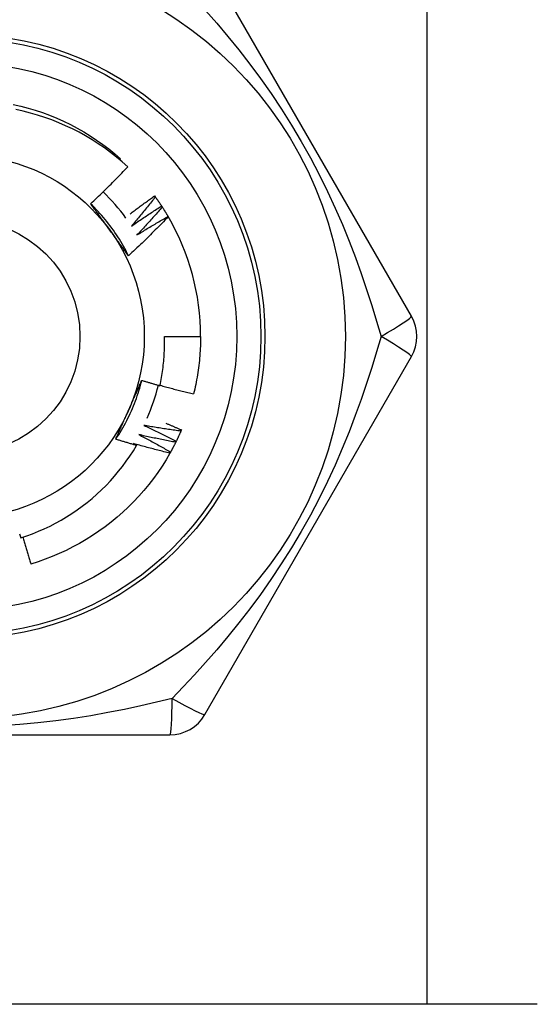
# Model space of a CAD drawing. Header units: inches. Extents: x 2.8 to 89.6, y 4.6 to 48.7.
# Tile 22 of 75: x 17.262 to 17.515, y 12.207 to 12.689. Entities that reach past the tile are written whole.
import ezdxf

# ---------------------------------------------------------------- set-up
doc = ezdxf.new("R2010")
doc.units = ezdxf.units.IN
doc.header["$MEASUREMENT"] = 0
doc.layers.add('Visible Edges(ANSI)', color=7, linetype='Continuous', lineweight=25)
doc.layers.add('Visible Tangent Edges(ANSI)', color=7, linetype='Continuous', lineweight=25)

msp = doc.modelspace()

# ---------------------------------------------------------------- linework, layer by layer
at = {"layer": 'Visible Edges(ANSI)'}
for p, q in [((17.45345440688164, 12.5435842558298), (17.35230459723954, 12.7187808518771)), ((17.31063890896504, 12.62019455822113), (17.31108156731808, 12.62071169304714)), ((17.32770290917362, 12.60250699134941), (17.32805907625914, 12.6020195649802)), ((17.33114593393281, 12.59755630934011), (17.33147632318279, 12.59705104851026)), ((17.33432735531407, 12.59243358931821), (17.33437582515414, 12.59235075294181)), ((17.33253397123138, 12.53374165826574), (17.35024853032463, 12.53374165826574)), ((17.35230453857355, 12.34870237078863), (17.45345433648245, 12.52389895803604)), ((17.34085733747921, 12.48798987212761), (17.34061808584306, 12.48743561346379)), ((17.13295694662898, 12.33885976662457), (17.33525656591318, 12.33885976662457)), ((17.46125680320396, 12.20697000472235), (17.00695680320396, 12.20697000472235)), ((17.51510680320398, 12.20697000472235), (17.46125680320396, 12.20697000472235))]:
    msp.add_line(p, q, dxfattribs=at)
at = {"layer": 'Visible Edges(ANSI)', "flags": 128}
for points in [[(17.25854426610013, 12.64728333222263), (17.26216806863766, 12.64644244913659), (17.26576308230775, 12.64548592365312), (17.26932561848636, 12.64441476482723), (17.27285202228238, 12.64323006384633), (17.27633867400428, 12.64193301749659), (17.27978199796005, 12.64052498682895), (17.28317845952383, 12.63900739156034), (17.2865245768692, 12.63738180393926), (17.28981691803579, 12.63564987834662), (17.29305210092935, 12.63381339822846), (17.2962268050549, 12.63187425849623), (17.29933778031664, 12.62983443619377), (17.3023818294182, 12.62769601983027), (17.30535583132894, 12.62546121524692), (17.30825674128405, 12.6231323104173), (17.31108156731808, 12.62071169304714)], [(17.31457319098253, 12.61674294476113), (17.3118327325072, 12.61918028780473), (17.30901949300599, 12.62152674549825), (17.30613576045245, 12.62378074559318), (17.30318381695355, 12.62594069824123), (17.30016596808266, 12.62800503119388), (17.29708450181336, 12.62997216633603), (17.2939417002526, 12.63184051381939), (17.29073986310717, 12.63360850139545), (17.28748127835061, 12.6352745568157), (17.28416823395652, 12.63683709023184), (17.28080302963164, 12.63829452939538), (17.27738904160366, 12.63964486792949), (17.27393687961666, 12.64088377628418), (17.27045095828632, 12.6420099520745), (17.26693405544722, 12.64302280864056), (17.26338894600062, 12.64392172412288), (17.25981840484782, 12.64470610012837)], [(17.29639541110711, 12.59866484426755), (17.29717793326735, 12.59939310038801), (17.29795828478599, 12.60012356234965), (17.29873647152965, 12.60085623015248), (17.29951248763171, 12.60159109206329), (17.30028632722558, 12.60232815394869), (17.30105799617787, 12.60306739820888), (17.30182748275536, 12.60380883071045), (17.30259478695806, 12.60455243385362), (17.30335990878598, 12.60529821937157), (17.30412284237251, 12.60604616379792), (17.30488358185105, 12.60679627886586), (17.3056421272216, 12.60754854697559), (17.30639847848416, 12.60830296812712), (17.30715262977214, 12.60905953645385), (17.30790457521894, 12.60981824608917), (17.30865433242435, 12.61057910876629), (17.30940189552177, 12.6113421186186), (17.3101472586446, 12.61210726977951), (17.31089042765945, 12.61287456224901), (17.31163139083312, 12.61364399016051), (17.3123701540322, 12.61441554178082), (17.31310671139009, 12.61518922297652), (17.3138410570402, 12.61596502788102), (17.31457319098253, 12.61674294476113)], [(17.31494939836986, 12.57321541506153), (17.31436079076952, 12.57439597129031), (17.31375497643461, 12.57556781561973), (17.31313210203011, 12.57673070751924), (17.3124923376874, 12.57788441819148), (17.31183584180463, 12.57902870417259), (17.31116276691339, 12.58016333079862), (17.31047327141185, 12.58128806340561), (17.30976752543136, 12.58240266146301), (17.3090456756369, 12.58350689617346), (17.30830788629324, 12.58460051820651), (17.30755431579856, 12.58568330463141), (17.30678512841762, 12.58675500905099), (17.30600047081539, 12.5878153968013), (17.30520051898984, 12.58886423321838), (17.30438541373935, 12.58990128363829), (17.30355532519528, 12.59092630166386), (17.30271041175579, 12.59193906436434), (17.30185083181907, 12.59293933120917), (17.30097674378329, 12.5939268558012), (17.3000883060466, 12.59490141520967), (17.29918567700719, 12.59586276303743), (17.29826901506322, 12.59681066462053), (17.29733847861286, 12.597744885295), (17.29639423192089, 12.59866518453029)], [(17.30577169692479, 12.58580924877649), (17.30537877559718, 12.58635004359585), (17.30498620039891, 12.5868903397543), (17.30459394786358, 12.58743014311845), (17.30420198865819, 12.58796946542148), (17.30381031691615, 12.58850830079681), (17.30341890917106, 12.58904666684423), (17.30302773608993, 12.58958456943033), (17.30263678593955, 12.59012202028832), (17.30224604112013, 12.59065901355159), (17.30185547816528, 12.59119556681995), (17.3014650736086, 12.59173168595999), (17.3010748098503, 12.59226737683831), (17.30068466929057, 12.59280264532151), (17.30029462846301, 12.59333749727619), (17.29990466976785, 12.59387194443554), (17.29951476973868, 12.59440599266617), (17.29912491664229, 12.59493964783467), (17.29873508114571, 12.59547291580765), (17.29834525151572, 12.5960058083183), (17.29795539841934, 12.59653833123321), (17.29756551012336, 12.5970704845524), (17.29717556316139, 12.59760228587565), (17.29678553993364, 12.59813373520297), (17.29639541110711, 12.59866484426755)], [(17.31580271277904, 12.59372268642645), (17.31629133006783, 12.5940978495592), (17.31678058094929, 12.5944722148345), (17.31727046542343, 12.59484579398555), (17.31776098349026, 12.59521858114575), (17.31825212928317, 12.59559057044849), (17.31874390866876, 12.59596176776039), (17.31923632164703, 12.59633217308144), (17.31972936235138, 12.59670178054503), (17.32022303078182, 12.59707059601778), (17.32071732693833, 12.59743861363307), (17.32121225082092, 12.59780583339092), (17.32170780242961, 12.59817226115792), (17.32220397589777, 12.59853788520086), (17.32270077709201, 12.59890271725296), (17.32319820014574, 12.59926674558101), (17.32369624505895, 12.5996299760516), (17.32419491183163, 12.59999240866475), (17.32469419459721, 12.60035403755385), (17.32519410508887, 12.6007148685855), (17.32569463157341, 12.6010748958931), (17.32619577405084, 12.60143412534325), (17.32669753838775, 12.60179255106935), (17.32719991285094, 12.6021501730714), (17.32770290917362, 12.60250699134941)], [(17.32805907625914, 12.6020195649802), (17.32758706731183, 12.60141397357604), (17.32711387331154, 12.60080926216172), (17.32663949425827, 12.60020542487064), (17.32616392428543, 12.59960247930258), (17.32568716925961, 12.59900041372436), (17.32520923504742, 12.59839923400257), (17.32473011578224, 12.59779894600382), (17.32424981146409, 12.59719954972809), (17.32376832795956, 12.5966010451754), (17.32328566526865, 12.59600343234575), (17.32280181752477, 12.59540671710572), (17.32231679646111, 12.59481089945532), (17.32183059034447, 12.59421598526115), (17.32134321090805, 12.59362196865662), (17.32085465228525, 12.59302886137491), (17.32036492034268, 12.59243665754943), (17.31987400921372, 12.59184536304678), (17.319381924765, 12.59125498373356), (17.31888866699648, 12.59066550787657), (17.31839423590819, 12.59007695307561), (17.31789863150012, 12.58948931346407), (17.31740185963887, 12.58890258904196), (17.31690391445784, 12.58831678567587), (17.31640479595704, 12.58773190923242)], [(17.32805907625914, 12.6020195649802), (17.32819183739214, 12.60183650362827), (17.3283242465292, 12.601653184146), (17.32845629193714, 12.60146961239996), (17.32858798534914, 12.60128578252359), (17.32871931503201, 12.60110169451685), (17.32885029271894, 12.60091734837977), (17.32898090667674, 12.60073274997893), (17.32911116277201, 12.60054789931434), (17.32924105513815, 12.600362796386), (17.32937058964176, 12.60017743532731), (17.32949976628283, 12.59999182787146), (17.32962857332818, 12.59980596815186), (17.32975702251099, 12.59961985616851), (17.32988511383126, 12.599433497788), (17.33001283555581, 12.59924688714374), (17.33014019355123, 12.59906003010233), (17.33026719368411, 12.59887292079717), (17.33039382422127, 12.59868557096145), (17.33052009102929, 12.59849796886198), (17.33064599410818, 12.59831012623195), (17.33077152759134, 12.59812203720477), (17.33089669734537, 12.59793370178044), (17.33102149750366, 12.59774512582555), (17.33114593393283, 12.59755630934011)], [(17.31640479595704, 12.58773190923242), (17.3170092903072, 12.58815487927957), (17.3176146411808, 12.58857667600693), (17.31822084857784, 12.58899728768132), (17.31882791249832, 12.58941672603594), (17.31943582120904, 12.58983497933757), (17.3200445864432, 12.59025204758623), (17.3206541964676, 12.59066793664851), (17.32126465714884, 12.59108264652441), (17.32187595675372, 12.59149616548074), (17.32248810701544, 12.59190850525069), (17.3231010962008, 12.59231965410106), (17.32371493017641, 12.59272961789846), (17.32432959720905, 12.59313839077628), (17.32494510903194, 12.59354597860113), (17.32556145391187, 12.59395237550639), (17.32617863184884, 12.59435758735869), (17.32679664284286, 12.5947616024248), (17.32741548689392, 12.59516442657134), (17.32803516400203, 12.59556605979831), (17.32865566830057, 12.5959665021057), (17.32927699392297, 12.59636574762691), (17.3298991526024, 12.59676379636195), (17.33052213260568, 12.59716064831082), (17.33114593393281, 12.59755630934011)], [(17.33147632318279, 12.59705104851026), (17.33097351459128, 12.59647077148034), (17.33046957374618, 12.59589143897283), (17.32996448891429, 12.59531303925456), (17.32945826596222, 12.5947355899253), (17.32895091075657, 12.59415907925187), (17.32844241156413, 12.59358351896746), (17.3279327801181, 12.59300890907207), (17.32742201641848, 12.5924352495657), (17.32691011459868, 12.59186254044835), (17.3263970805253, 12.59129078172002), (17.32588292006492, 12.59071998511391), (17.32536762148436, 12.59015015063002), (17.32485119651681, 12.58958127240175), (17.32433363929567, 12.5890133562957), (17.32381495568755, 12.58844640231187), (17.32329514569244, 12.58788041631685), (17.32277420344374, 12.58731539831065), (17.32225214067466, 12.58675135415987), (17.32172895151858, 12.58618827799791), (17.32120464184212, 12.58562617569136), (17.32067920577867, 12.58506505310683), (17.32015264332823, 12.58450490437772), (17.319624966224, 12.58394574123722), (17.31909616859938, 12.58338755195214)], [(17.33147632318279, 12.59705104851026), (17.33159940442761, 12.59686134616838), (17.3317221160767, 12.59667140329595), (17.33184445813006, 12.59648121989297), (17.33196643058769, 12.59629080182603), (17.33208803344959, 12.59610014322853), (17.33220926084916, 12.59590925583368), (17.332330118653, 12.59571812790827), (17.33245060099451, 12.59552675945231), (17.33257071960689, 12.59533516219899), (17.33269045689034, 12.59514333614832), (17.33280981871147, 12.59495126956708), (17.33292880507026, 12.5947589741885), (17.33304742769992, 12.59456644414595), (17.33316566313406, 12.59437369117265), (17.33328353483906, 12.5941807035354), (17.33340101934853, 12.59398748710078), (17.33351814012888, 12.59379404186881), (17.3336348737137, 12.59360036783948), (17.33375123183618, 12.5934064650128), (17.33386721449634, 12.59321233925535), (17.33398282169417, 12.59301799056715), (17.33409804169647, 12.5928234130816), (17.33421288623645, 12.59262861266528), (17.33432735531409, 12.59243358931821)], [(17.33437582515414, 12.59235075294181), (17.33359340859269, 12.59152722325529), (17.33280865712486, 12.59070595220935), (17.33202155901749, 12.58988693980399), (17.33123212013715, 12.58907020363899), (17.33044035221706, 12.58825573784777), (17.329646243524, 12.58744355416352), (17.32884980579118, 12.58663365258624), (17.32805103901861, 12.58582603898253), (17.32724994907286, 12.58502071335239), (17.32644653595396, 12.58421769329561), (17.32564079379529, 12.5834169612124), (17.32483272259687, 12.58261852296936), (17.32402232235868, 12.58182238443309), (17.32320960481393, 12.58102855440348), (17.32239456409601, 12.58023703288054), (17.32157720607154, 12.57944782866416), (17.3207575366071, 12.57866094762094), (17.31993555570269, 12.57787639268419), (17.31911127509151, 12.57709416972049), (17.31828468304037, 12.57631428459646), (17.31745579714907, 12.57553674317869), (17.31662461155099, 12.57476155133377), (17.31579113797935, 12.57398871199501), (17.31495537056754, 12.5732182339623)], [(17.31909616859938, 12.58338755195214), (17.31972180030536, 12.5837785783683), (17.32034822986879, 12.58416838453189), (17.32097545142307, 12.58455697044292), (17.32160346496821, 12.58494433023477), (17.3222322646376, 12.58533046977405), (17.32286185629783, 12.58571537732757), (17.32349222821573, 12.58609907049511), (17.32412339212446, 12.58648153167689), (17.32475533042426, 12.58686276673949), (17.3253880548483, 12.58724276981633), (17.32602155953, 12.5876215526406), (17.32665584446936, 12.5879991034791), (17.32729090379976, 12.58837542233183), (17.32792673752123, 12.5887505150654), (17.32856334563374, 12.58912437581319), (17.32920072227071, 12.58949700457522), (17.32983887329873, 12.58986839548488), (17.33047779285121, 12.59023856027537), (17.33111748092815, 12.5906074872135), (17.33175793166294, 12.59097518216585), (17.33239914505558, 12.59134163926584), (17.33304111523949, 12.59170685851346), (17.33368385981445, 12.59207084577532), (17.33432735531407, 12.59243358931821)], [(17.31495537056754, 12.5732182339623), (17.31457314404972, 12.57373843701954), (17.31419107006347, 12.57425892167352), (17.3138091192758, 12.57477970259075), (17.31342726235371, 12.57530079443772), (17.31304548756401, 12.57582221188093), (17.31266375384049, 12.57634396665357), (17.31228204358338, 12.57686607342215), (17.31190033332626, 12.57738854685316), (17.31151858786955, 12.57791140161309), (17.31113679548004, 12.57843464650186), (17.31075492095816, 12.57895830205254), (17.31037294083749, 12.57948237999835), (17.30999083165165, 12.58000689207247), (17.30960856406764, 12.58053185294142), (17.30922611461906, 12.58105727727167), (17.30884345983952, 12.58158317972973), (17.30846057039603, 12.5821095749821), (17.30807742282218, 12.58263647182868), (17.30769399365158, 12.58316388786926), (17.30731025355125, 12.58369184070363), (17.30692617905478, 12.58422033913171), (17.30654174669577, 12.58474939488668), (17.30615692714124, 12.58527903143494), (17.30577169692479, 12.58580924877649)], [(17.33033233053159, 12.50964908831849), (17.33054177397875, 12.51063825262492), (17.3307411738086, 12.51162975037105), (17.33093045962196, 12.51262336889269), (17.33110954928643, 12.51361863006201), (17.33127843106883, 12.51461542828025), (17.33143708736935, 12.51561368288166), (17.33158551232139, 12.51661331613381), (17.33172369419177, 12.51761425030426), (17.33185162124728, 12.51861640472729), (17.33196929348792, 12.51961970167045), (17.3320766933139, 12.52062406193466), (17.33217381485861, 12.52162940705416), (17.33226064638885, 12.52263565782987), (17.33233717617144, 12.52364273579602), (17.33240340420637, 12.52465056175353), (17.33245930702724, 12.52565905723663), (17.33250488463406, 12.52666814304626), (17.33254013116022, 12.52767774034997), (17.33256502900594, 12.52868777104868), (17.332579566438, 12.52969815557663), (17.33258373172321, 12.53070881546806), (17.33257753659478, 12.53171967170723), (17.33256094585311, 12.53273064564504), (17.33253397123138, 12.53374165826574)], [(17.35024853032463, 12.53374165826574), (17.35024252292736, 12.53256003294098), (17.35022448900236, 12.53137852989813), (17.35019444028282, 12.5301972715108), (17.35015236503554, 12.52901637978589), (17.35009828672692, 12.52783597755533), (17.35003220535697, 12.52665618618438), (17.34995410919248, 12.52547712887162), (17.34986403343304, 12.52429892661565), (17.34976197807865, 12.52312170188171), (17.34964794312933, 12.52194557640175), (17.34952195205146, 12.52077067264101), (17.34938400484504, 12.51959711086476), (17.34923413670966, 12.51842501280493), (17.34907234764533, 12.51725450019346), (17.34889864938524, 12.51608569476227), (17.34871307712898, 12.51491871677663), (17.34851564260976, 12.51375368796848), (17.34830636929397, 12.51259072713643), (17.34808526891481, 12.51142995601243), (17.34785236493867, 12.51027149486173), (17.34760769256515, 12.50911546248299), (17.34735127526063, 12.50796198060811), (17.34708312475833, 12.50681116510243), (17.34680328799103, 12.50566313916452)], [(17.30871337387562, 12.48346679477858), (17.30944146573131, 12.48456682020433), (17.31015340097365, 12.48567739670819), (17.31084906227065, 12.48679826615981), (17.31152832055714, 12.48792917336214), (17.31219105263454, 12.48906986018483), (17.31283712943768, 12.49022007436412), (17.31346643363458, 12.49137955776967), (17.31407883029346, 12.49254805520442), (17.31467419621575, 12.49372530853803), (17.31525240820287, 12.49491106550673), (17.31581334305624, 12.49610506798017), (17.31635687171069, 12.49730705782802), (17.31688287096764, 12.49851678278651), (17.31739121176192, 12.49973398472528), (17.31788177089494, 12.50095840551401), (17.31835441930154, 12.50218979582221), (17.31880903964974, 12.50342789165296), (17.31924550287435, 12.50467244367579), (17.31966368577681, 12.50592319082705), (17.32006345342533, 12.50717988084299), (17.32044468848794, 12.50844225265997), (17.32080726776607, 12.50971005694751), (17.32115106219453, 12.51098303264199), (17.32147594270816, 12.51226092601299)], [(17.31503110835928, 12.49771183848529), (17.31530299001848, 12.49832251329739), (17.31557461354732, 12.49893264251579), (17.31584596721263, 12.49954224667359), (17.31611705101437, 12.50015134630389), (17.31638786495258, 12.50075996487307), (17.31665839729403, 12.50136811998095), (17.31692865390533, 12.50197583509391), (17.3171986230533, 12.50258313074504), (17.31746829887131, 12.50319002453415), (17.31773768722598, 12.50379654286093), (17.31800677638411, 12.50440270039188), (17.31827556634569, 12.5050085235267), (17.31854405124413, 12.50561402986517), (17.31881222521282, 12.5062192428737), (17.31908009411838, 12.50682418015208), (17.319347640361, 12.5074288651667), (17.31961487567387, 12.50803331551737), (17.31988178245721, 12.50863755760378), (17.32014836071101, 12.50924160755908), (17.32041461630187, 12.50984548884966), (17.32068053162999, 12.51044922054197), (17.32094611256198, 12.51105282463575), (17.32121134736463, 12.5116563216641), (17.32147623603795, 12.51225973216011)], [(17.32147623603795, 12.51225973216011), (17.32184401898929, 12.51214651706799), (17.32221191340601, 12.51203368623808), (17.32257991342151, 12.51192124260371), (17.32294801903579, 12.51180918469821), (17.32331623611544, 12.51169751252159), (17.32368455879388, 12.5115862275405), (17.3240529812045, 12.51147532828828), (17.3244215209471, 12.51136481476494), (17.32479016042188, 12.51125468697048), (17.32515890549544, 12.5111449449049), (17.32552775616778, 12.51103558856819), (17.32589671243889, 12.51092661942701), (17.32626577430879, 12.51081803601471), (17.32663494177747, 12.51070983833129), (17.32700421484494, 12.51060202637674), (17.32737359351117, 12.51049460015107), (17.32774307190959, 12.51038756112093), (17.32811265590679, 12.51028090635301), (17.32848234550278, 12.51017463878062), (17.32885213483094, 12.51006875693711), (17.32922202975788, 12.50996326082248), (17.32959202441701, 12.50985815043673), (17.32996212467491, 12.50975342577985), (17.33033233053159, 12.50964908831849)], [(17.33037485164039, 12.50984594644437), (17.33105511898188, 12.50965694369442), (17.3317357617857, 12.50946921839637), (17.33241678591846, 12.50928277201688), (17.33309818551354, 12.50909760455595), (17.33377996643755, 12.50891371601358), (17.33446212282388, 12.50873110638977), (17.33514465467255, 12.50854977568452), (17.33582755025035, 12.50836972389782), (17.33651082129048, 12.50819095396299), (17.33719446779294, 12.50801346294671), (17.33787846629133, 12.50783725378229), (17.33856284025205, 12.50766232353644), (17.3392475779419, 12.50748867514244), (17.33993267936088, 12.507316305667), (17.340618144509, 12.50714522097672), (17.34130396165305, 12.50697541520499), (17.34199014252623, 12.50680689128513), (17.34267667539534, 12.50663965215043), (17.34336356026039, 12.50647369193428), (17.34405080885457, 12.50630901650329), (17.34473840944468, 12.50614562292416), (17.34542635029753, 12.50598351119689), (17.34611465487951, 12.50582268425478), (17.34680328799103, 12.50566313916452)], [(17.30871880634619, 12.48346303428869), (17.30897820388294, 12.48405415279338), (17.30923791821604, 12.48464528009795), (17.30949794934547, 12.48523645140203), (17.30975830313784, 12.48582769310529), (17.31001897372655, 12.48641903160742), (17.3102799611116, 12.48701049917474), (17.310541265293, 12.48760212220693), (17.31080288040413, 12.48819393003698), (17.3110648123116, 12.48878595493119), (17.31132706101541, 12.48937822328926), (17.31158962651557, 12.48997076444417), (17.31185249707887, 12.49056360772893), (17.3121156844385, 12.49115677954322), (17.31237918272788, 12.49175031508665), (17.3126429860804, 12.4923442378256), (17.31290710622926, 12.49293857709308), (17.31317153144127, 12.49353336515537), (17.31343626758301, 12.49412862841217), (17.3137013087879, 12.49472439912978), (17.31396665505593, 12.49532070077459), (17.3142323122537, 12.49591756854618), (17.31449826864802, 12.49651502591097), (17.31476453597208, 12.49711310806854), (17.31503110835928, 12.49771183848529)], [(17.32239262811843, 12.4902270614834), (17.32306385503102, 12.48992083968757), (17.32373450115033, 12.48961327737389), (17.32440456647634, 12.48930438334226), (17.32507405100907, 12.48899415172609), (17.3257429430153, 12.48868258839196), (17.32641125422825, 12.48836969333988), (17.3270789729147, 12.48805546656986), (17.32774610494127, 12.48773990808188), (17.32841264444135, 12.48742302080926), (17.32907859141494, 12.48710480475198), (17.32974394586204, 12.48678526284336), (17.33040870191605, 12.48646439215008), (17.33107285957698, 12.48614219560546), (17.33173641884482, 12.48581867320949), (17.33239937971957, 12.48549382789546), (17.33306174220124, 12.48516765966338), (17.33372349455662, 12.48484016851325), (17.33438463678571, 12.48451135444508), (17.33504518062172, 12.48418122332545), (17.33570511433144, 12.48384976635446), (17.33636444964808, 12.48351699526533), (17.33702316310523, 12.48318291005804), (17.3376812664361, 12.48284750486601), (17.33833874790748, 12.48251077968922)], [(17.34061808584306, 12.48743561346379), (17.33985673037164, 12.48753500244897), (17.33909553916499, 12.48763586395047), (17.3383345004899, 12.4877381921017), (17.33757361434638, 12.48784198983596), (17.33681289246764, 12.48794725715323), (17.33605234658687, 12.48805399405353), (17.33529195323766, 12.48816220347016), (17.33453172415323, 12.4882718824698), (17.33377167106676, 12.48838303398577), (17.33301179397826, 12.48849565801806), (17.33225208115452, 12.48860975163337), (17.33149255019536, 12.48872531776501), (17.33073319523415, 12.48884235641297), (17.32997402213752, 12.48896086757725), (17.32921502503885, 12.48908085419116), (17.32845621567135, 12.48920231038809), (17.32769759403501, 12.48932524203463), (17.32693916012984, 12.48944964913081), (17.32618091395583, 12.4895755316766), (17.32542286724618, 12.48970288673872), (17.3246650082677, 12.48983171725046), (17.32390734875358, 12.48996202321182), (17.32314988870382, 12.4900938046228), (17.32239262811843, 12.4902270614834)], [(17.33325971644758, 12.49130405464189), (17.33357763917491, 12.49116936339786), (17.33389543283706, 12.49103437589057), (17.33421310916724, 12.49089909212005), (17.33453067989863, 12.49076351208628), (17.33484812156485, 12.49062763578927), (17.33516545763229, 12.49049146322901), (17.33548267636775, 12.49035499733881), (17.33579977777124, 12.49021823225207), (17.33611675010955, 12.49008117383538), (17.33643361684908, 12.48994381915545), (17.33675036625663, 12.48980616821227), (17.3370669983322, 12.48966822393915), (17.33738351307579, 12.48952998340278), (17.33769989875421, 12.48939144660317), (17.33801617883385, 12.48925261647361), (17.33833234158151, 12.48911349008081), (17.338648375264, 12.48897407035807), (17.3389643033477, 12.48883435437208), (17.33928010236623, 12.48869434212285), (17.33959578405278, 12.48855403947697), (17.33991134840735, 12.48841343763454), (17.34022679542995, 12.48827254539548), (17.34054212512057, 12.48813135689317), (17.34085733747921, 12.48798987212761)], [(17.34061808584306, 12.48743561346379), (17.34052771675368, 12.48722831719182), (17.34043694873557, 12.48702119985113), (17.34034578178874, 12.4868142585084), (17.34025421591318, 12.48660749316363), (17.34016223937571, 12.48640090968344), (17.3400698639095, 12.48619450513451), (17.33997708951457, 12.48598827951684), (17.33988390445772, 12.48578223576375), (17.33979033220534, 12.48557637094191), (17.33969634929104, 12.48537069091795), (17.33960196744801, 12.48516519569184), (17.33950718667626, 12.48495988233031), (17.33941200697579, 12.48475475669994), (17.33931642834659, 12.48454981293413), (17.33922045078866, 12.48434505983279), (17.33912407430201, 12.48414049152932), (17.33902729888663, 12.483936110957), (17.33893012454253, 12.48373191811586), (17.33883255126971, 12.48352791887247), (17.33873457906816, 12.48332410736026), (17.33863621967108, 12.4831204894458), (17.33853746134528, 12.48291705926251), (17.33843830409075, 12.48271382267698), (17.3383387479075, 12.48251077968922)], [(17.31892086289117, 12.48041489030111), (17.31849425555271, 12.48053635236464), (17.31806778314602, 12.48065829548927), (17.31764143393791, 12.48078071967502), (17.31721521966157, 12.48090363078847), (17.31678913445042, 12.48102701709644), (17.31636317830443, 12.48115089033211), (17.31593735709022, 12.48127524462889), (17.31551166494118, 12.48140007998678), (17.31508610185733, 12.48152540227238), (17.31466067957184, 12.48165119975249), (17.31423538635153, 12.48177748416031), (17.31381022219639, 12.48190424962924), (17.31338519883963, 12.48203149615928), (17.31296030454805, 12.48215922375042), (17.31253554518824, 12.48228743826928), (17.3121109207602, 12.48241612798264), (17.31168643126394, 12.48254530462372), (17.31126207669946, 12.4826749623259), (17.31083785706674, 12.48280510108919), (17.31041377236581, 12.48293572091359), (17.30998982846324, 12.4830668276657), (17.30956601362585, 12.48319841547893), (17.30914233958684, 12.48333048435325), (17.30871880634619, 12.48346303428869)], [(17.32001505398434, 12.4857033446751), (17.3206694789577, 12.48536269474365), (17.32132325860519, 12.48502073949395), (17.32197639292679, 12.48467748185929), (17.32262886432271, 12.48433292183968), (17.32328069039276, 12.48398706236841), (17.32393185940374, 12.48363990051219), (17.32458236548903, 12.48329143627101), (17.32523222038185, 12.48294167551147), (17.325881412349, 12.48259062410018), (17.32652994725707, 12.48223827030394), (17.32717781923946, 12.48188461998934), (17.32782502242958, 12.48152967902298), (17.32847156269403, 12.48117344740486), (17.3291174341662, 12.48081591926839), (17.32976264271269, 12.48045710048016), (17.33040717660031, 12.48009699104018), (17.33105104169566, 12.47973559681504), (17.33169423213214, 12.47937291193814), (17.33233675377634, 12.47900893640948), (17.33297858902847, 12.47864367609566), (17.33361976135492, 12.47827713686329), (17.33426024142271, 12.47790930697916), (17.33490005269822, 12.47754019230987), (17.33553918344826, 12.47716979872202)], [(17.33807105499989, 12.48196968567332), (17.3373158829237, 12.48210846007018), (17.33656095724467, 12.48224869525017), (17.33580625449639, 12.48239038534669), (17.33505178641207, 12.48253353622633), (17.33429755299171, 12.4826781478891), (17.33354356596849, 12.48282421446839), (17.33278981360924, 12.48297174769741), (17.33203630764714, 12.48312073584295), (17.33128304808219, 12.48327118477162), (17.33053003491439, 12.48342310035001), (17.32977727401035, 12.48357647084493), (17.32902476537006, 12.48373130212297), (17.32827250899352, 12.48388760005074), (17.32752050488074, 12.48404535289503), (17.32676876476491, 12.48420457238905), (17.32601728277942, 12.48436525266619), (17.32526605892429, 12.48452739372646), (17.32451510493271, 12.48469099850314), (17.32376442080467, 12.48485606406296), (17.32301400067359, 12.4850225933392), (17.32226385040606, 12.48519058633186), (17.32151397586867, 12.48536004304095), (17.32076437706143, 12.48553096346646), (17.32001505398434, 12.4857033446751)], [(17.33833874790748, 12.48251077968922), (17.33832766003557, 12.48248821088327), (17.33831654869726, 12.48246563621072), (17.33830544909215, 12.48244306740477), (17.33829432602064, 12.48242050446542), (17.33828321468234, 12.48239794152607), (17.33827209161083, 12.48237537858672), (17.33826096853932, 12.48235282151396), (17.33824983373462, 12.48233026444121), (17.33823869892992, 12.48230770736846), (17.33822755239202, 12.48228515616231), (17.33821640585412, 12.48226260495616), (17.33820525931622, 12.4822400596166), (17.33819410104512, 12.48221751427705), (17.33818293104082, 12.48219497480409), (17.33817177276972, 12.48217243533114), (17.33816060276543, 12.48214989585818), (17.33814942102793, 12.48212736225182), (17.33813823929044, 12.48210482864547), (17.33812705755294, 12.48208230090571), (17.33811586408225, 12.48205977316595), (17.33810467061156, 12.48203725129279), (17.33809346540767, 12.48201472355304), (17.33808226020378, 12.48199220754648), (17.33807105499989, 12.48196968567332)], [(17.26217950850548, 12.43518262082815), (17.26511452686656, 12.43616555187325), (17.26802183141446, 12.43723809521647), (17.27089753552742, 12.43839920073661), (17.27373339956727, 12.4396455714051), (17.27652703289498, 12.44097589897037), (17.27927659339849, 12.44238909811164), (17.28198023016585, 12.44388406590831), (17.2846360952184, 12.44545970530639), (17.2872423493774, 12.44711491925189), (17.28979713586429, 12.4488486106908), (17.29229861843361, 12.45065968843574), (17.29474494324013, 12.45254704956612), (17.29713426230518, 12.45450960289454), (17.29946473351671, 12.4565462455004), (17.30173450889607, 12.45865588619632), (17.30393935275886, 12.46083501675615), (17.30607353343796, 12.46307793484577), (17.30813564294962, 12.46538281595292), (17.31012436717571, 12.46774790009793), (17.31203838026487, 12.47017143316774), (17.31387635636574, 12.47265164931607), (17.31563697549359, 12.47518680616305), (17.31731892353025, 12.47777513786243), (17.31892086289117, 12.48041489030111)], [(17.31740588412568, 12.48130913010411), (17.31746909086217, 12.4812720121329), (17.31753228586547, 12.48123488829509), (17.31759548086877, 12.48119774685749), (17.31765866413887, 12.48116059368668), (17.31772184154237, 12.48112342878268), (17.31778500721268, 12.48108624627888), (17.31784817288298, 12.48104905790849), (17.31791132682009, 12.48101185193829), (17.3179744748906, 12.4809746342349), (17.31803761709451, 12.48093741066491), (17.31810075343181, 12.48090016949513), (17.31816387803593, 12.48086291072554), (17.31822700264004, 12.48082564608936), (17.31829011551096, 12.48078836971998), (17.31835322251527, 12.4807510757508), (17.31841632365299, 12.48071377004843), (17.31847941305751, 12.48067645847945), (17.31854249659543, 12.48063912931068), (17.31860558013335, 12.48060178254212), (17.31866864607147, 12.48056442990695), (17.3187317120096, 12.48052706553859), (17.31879477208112, 12.48048968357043), (17.31885782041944, 12.48045229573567), (17.31892086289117, 12.48041489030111)], [(17.3352437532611, 12.47664333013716), (17.33449680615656, 12.47682111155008), (17.33375017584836, 12.47700034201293), (17.33300383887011, 12.47718100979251), (17.3322578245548, 12.47736312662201), (17.33151211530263, 12.47754669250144), (17.3307667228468, 12.4777317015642), (17.33002164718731, 12.47791815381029), (17.32927688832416, 12.47810605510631), (17.32853245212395, 12.47829539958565), (17.32778834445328, 12.47848618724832), (17.32704455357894, 12.47867842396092), (17.32630109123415, 12.47887210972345), (17.3255579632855, 12.4790672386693), (17.32481516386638, 12.47926381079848), (17.3240726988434, 12.47946183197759), (17.32333056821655, 12.47966130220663), (17.32258877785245, 12.47986221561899), (17.32184732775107, 12.48006457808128), (17.32110621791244, 12.4802683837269), (17.32036545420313, 12.48047363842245), (17.31962503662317, 12.48068034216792), (17.31888496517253, 12.48088848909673), (17.31814525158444, 12.48109808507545), (17.31740588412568, 12.48130913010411)], [(17.33807105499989, 12.48196968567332), (17.33797005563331, 12.48176736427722), (17.337868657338, 12.48156523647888), (17.33776687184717, 12.48136330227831), (17.33766468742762, 12.4811615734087), (17.33756211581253, 12.48096003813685), (17.33745915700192, 12.48075870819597), (17.33735579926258, 12.48055757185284), (17.33725205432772, 12.48035664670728), (17.33714791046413, 12.48015591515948), (17.33704337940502, 12.47995538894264), (17.33693846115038, 12.47975506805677), (17.33683315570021, 12.47955495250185), (17.33672745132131, 12.4793550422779), (17.33662137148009, 12.47915533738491), (17.33651489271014, 12.47895584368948), (17.33640802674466, 12.47875654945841), (17.33630077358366, 12.4785574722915), (17.33619313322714, 12.47835860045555), (17.33608510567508, 12.47815993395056), (17.3359766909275, 12.47796148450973), (17.33586788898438, 12.47776324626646), (17.33575871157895, 12.47756521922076), (17.33564913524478, 12.47736740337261), (17.33553918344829, 12.47716979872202)], [(17.3352437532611, 12.47664333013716), (17.33336321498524, 12.47343356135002), (17.33138084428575, 12.47028566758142), (17.32929867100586, 12.46720287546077), (17.32711883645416, 12.46418834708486), (17.32484357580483, 12.46124518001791), (17.32247522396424, 12.45837638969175), (17.32001620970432, 12.45558492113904), (17.31746905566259, 12.45287363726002), (17.31483637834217, 12.45024532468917), (17.31212087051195, 12.4477026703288), (17.30932532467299, 12.44524829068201), (17.30645260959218, 12.44288470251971), (17.30350567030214, 12.44061432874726), (17.30048752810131, 12.43843950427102), (17.2974012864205, 12.43636244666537), (17.29425010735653, 12.4343853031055), (17.29103721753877, 12.43251009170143), (17.28776592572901, 12.43073874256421), (17.28443958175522, 12.42907307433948), (17.28106159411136, 12.42751477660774), (17.27763543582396, 12.42606548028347), (17.27416461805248, 12.42472664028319), (17.27065270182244, 12.42349965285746), (17.26710329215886, 12.42238577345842)], [(17.33553918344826, 12.47716979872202), (17.33552692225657, 12.47714783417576), (17.33551466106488, 12.47712586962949), (17.33550239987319, 12.47710390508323), (17.3354901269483, 12.47708194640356), (17.33547785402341, 12.4770599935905), (17.33546558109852, 12.47703804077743), (17.33545329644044, 12.47701608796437), (17.33544101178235, 12.4769941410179), (17.33542871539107, 12.47697219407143), (17.33541641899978, 12.47695025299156), (17.3354041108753, 12.4769283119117), (17.33539181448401, 12.47690637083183), (17.33537949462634, 12.47688444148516), (17.33536718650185, 12.47686250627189), (17.33535485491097, 12.47684057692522), (17.3353425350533, 12.47681864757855), (17.33533020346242, 12.47679672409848), (17.33531787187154, 12.476774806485), (17.33530552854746, 12.47675288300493), (17.33529318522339, 12.47673097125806), (17.33528083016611, 12.47670905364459), (17.33526847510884, 12.47668714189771), (17.33525612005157, 12.47666523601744), (17.3352437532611, 12.47664333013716)], [(17.26165249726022, 12.43720064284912), (17.26178319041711, 12.43669584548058), (17.26191459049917, 12.43619124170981), (17.26204669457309, 12.4356868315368), (17.26217950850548, 12.43518262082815)], [(17.26322242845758, 12.4355206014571), (17.26337446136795, 12.43497080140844), (17.26352733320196, 12.43442121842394), (17.26368104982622, 12.43387184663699), (17.26383561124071, 12.43332268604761), (17.26399101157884, 12.43277373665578), (17.26414725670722, 12.43222502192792), (17.26430434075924, 12.43167650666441), (17.2644622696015, 12.43112821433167), (17.2646210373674, 12.43058014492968), (17.26478064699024, 12.43003228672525), (17.26494109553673, 12.42948465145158), (17.26510238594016, 12.42893723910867), (17.26526451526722, 12.42839004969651), (17.26542748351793, 12.42784308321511), (17.26559129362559, 12.42729632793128), (17.26575594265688, 12.4267498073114), (17.26592142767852, 12.42620350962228), (17.2660877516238, 12.42565743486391), (17.26625491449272, 12.4251115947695), (17.26642291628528, 12.42456596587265), (17.26659175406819, 12.42402057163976), (17.26676143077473, 12.42347541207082), (17.26693194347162, 12.42293047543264), (17.26710329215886, 12.42238577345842)]]:
    msp.add_lwpolyline(points, dxfattribs=at)
at = {"layer": 'Visible Edges(ANSI)'}
for centre, radius in [((17.23410680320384, 12.53374165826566), 0.187007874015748), ((17.23410680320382, 12.53374165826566), 0.1338582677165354), ((17.23410680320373, 12.53374165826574), 0.0885826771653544)]:
    msp.add_circle(centre, radius, dxfattribs=at)
for centre, radius, start, end in [((17.23410680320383, 12.53374165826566), 0.0984251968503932, 36.01810377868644, 45.95689622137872), ((17.23410680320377, 12.53374165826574), 0.1161417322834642, 0, 30.307075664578), ((17.43640670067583, 12.53374165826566), 0.0196850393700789, 330.0000000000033, 29.99999999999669), ((17.23410680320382, 12.53374165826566), 0.0984251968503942, 336.0181037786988, 345.9568962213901), ((17.33525675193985, 12.35854480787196), 0.0196850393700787, 270, 329.9999999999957)]:
    msp.add_arc(centre, radius, start, end, dxfattribs=at)
at = {"layer": 'Visible Tangent Edges(ANSI)'}
msp.add_line((17.46125680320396, 12.20697000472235), (17.46125680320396, 33.52980465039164), dxfattribs=at)
at = {"layer": 'Visible Tangent Edges(ANSI)', "flags": 128}
for points in [[(17.35269991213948, 12.69326312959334), (17.35816828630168, 12.68700731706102), (17.36360643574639, 12.68055232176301), (17.36899809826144, 12.67389014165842), (17.37432913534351, 12.66701061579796), (17.37958544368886, 12.65990355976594), (17.38475294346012, 12.65255847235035), (17.38981405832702, 12.64497000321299), (17.39473739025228, 12.63716596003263), (17.39948897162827, 12.62918110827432), (17.40402747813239, 12.62107341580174), (17.40832260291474, 12.61290726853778), (17.41236146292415, 12.60472633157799), (17.41614084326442, 12.59657048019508), (17.41966379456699, 12.58846949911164), (17.42294962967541, 12.58042455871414), (17.42601492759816, 12.57244249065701), (17.42887604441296, 12.56453066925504), (17.43155009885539, 12.55669383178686), (17.43405452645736, 12.54893586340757), (17.4364014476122, 12.54127826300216), (17.4386025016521, 12.5337439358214)], [(17.43860287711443, 12.53373968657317), (17.43640520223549, 12.52621531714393), (17.4340601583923, 12.51856337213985), (17.43155300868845, 12.51079774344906), (17.4288694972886, 12.50293409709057), (17.42599838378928, 12.49499701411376), (17.42292460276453, 12.48699661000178), (17.41963227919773, 12.47894003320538), (17.41610553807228, 12.47083441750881), (17.4123282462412, 12.46268667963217), (17.40828700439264, 12.4545093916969), (17.40399016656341, 12.44634363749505), (17.39945087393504, 12.43823622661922), (17.39469865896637, 12.43025190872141), (17.38977413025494, 12.42244915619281), (17.38470866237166, 12.4148609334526), (17.37953517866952, 12.40750996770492), (17.37428100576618, 12.40040850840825), (17.36895678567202, 12.39354042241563), (17.36357677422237, 12.38689476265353), (17.3581554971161, 12.38046105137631), (17.3527056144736, 12.37422682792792), (17.34723923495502, 12.36817893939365), (17.3417810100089, 12.36231766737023), (17.33635662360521, 12.35664433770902)], [(17.33635311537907, 12.35664188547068), (17.32873792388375, 12.35478297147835), (17.32093867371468, 12.3529878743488), (17.31296089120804, 12.35127649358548), (17.30481154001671, 12.34966909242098), (17.2965043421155, 12.34818729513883), (17.28804014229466, 12.34684913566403), (17.2794172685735, 12.34567199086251), (17.27063404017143, 12.34467323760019), (17.26168882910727, 12.34387037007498), (17.25259151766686, 12.34328142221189)]]:
    msp.add_lwpolyline(points, dxfattribs=at)
at = {"layer": 'Visible Tangent Edges(ANSI)'}
for centre, radius in [((17.23410680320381, 12.53374165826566), 0.1476377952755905), ((17.23410680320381, 12.53374165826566), 0.1456692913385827), ((17.23410680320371, 12.53374165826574), 0.0570866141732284)]:
    msp.add_circle(centre, radius, dxfattribs=at)
for centre, major_axis, ratio, start_param, end_param in [((17.43640670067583, 12.53374165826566), (0.0170477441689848, 0.0098425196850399), 0.0560536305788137, 4.809173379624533, 6.283185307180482), ((17.43640670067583, 12.53374165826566), (0.0170477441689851, -0.0098425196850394), 0.0560536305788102, 0, 1.474011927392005), ((17.33525675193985, 12.35854480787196), (0, -0.0196850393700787), 0.0560536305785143, 1.059e-12, 1.474011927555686), ((17.33525675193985, 12.35854480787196), (0.0170477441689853, -0.0098425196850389), 0.0560536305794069, 4.809173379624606, 6.283185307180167)]:
    msp.add_ellipse(centre, major_axis=major_axis, ratio=ratio, start_param=start_param, end_param=end_param, dxfattribs=at)

doc.saveas('drawing.dxf')
